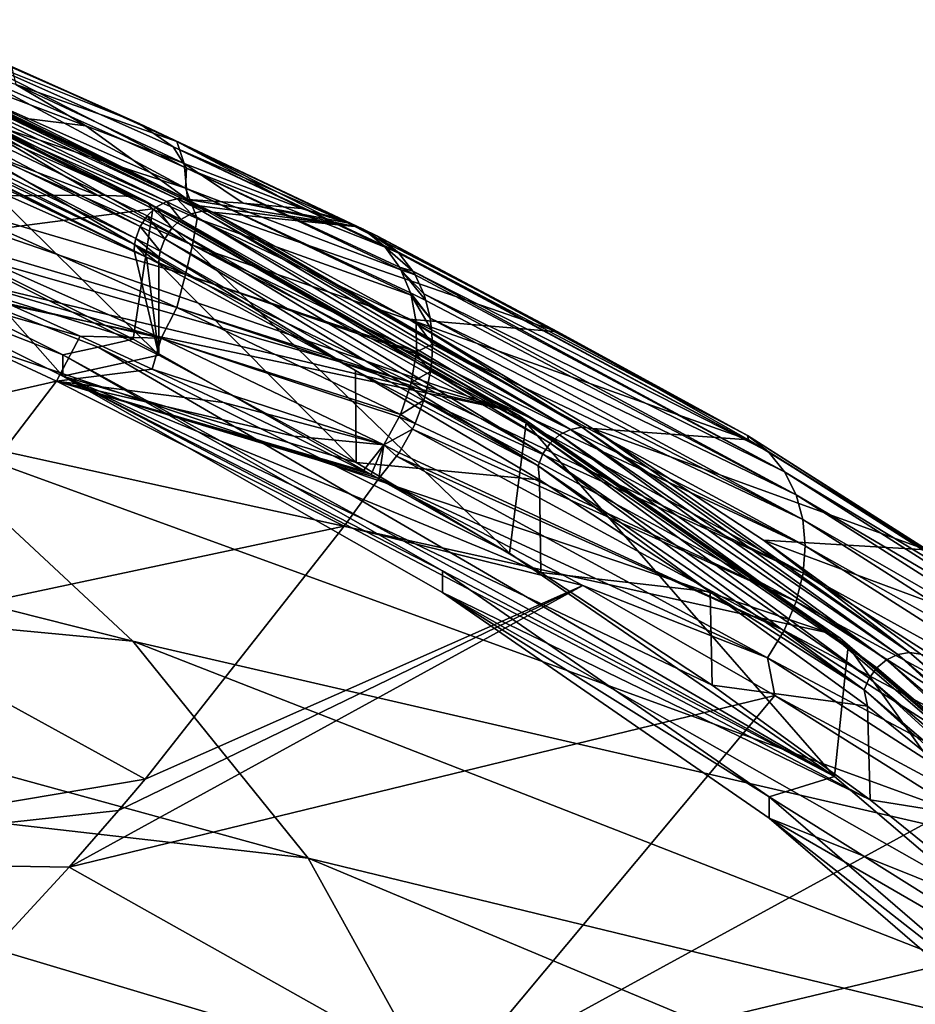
# Model space of a CAD drawing. Header units: metres. Extents: x -92 to 264, y -100 to 50.
# Tile 255 of 256: x 250.21 to 256.1, y 4.35 to 10.83. Entities that reach past the tile are written whole.
import ezdxf

# ---------------------------------------------------------------- set-up
doc = ezdxf.new("R2010")
doc.units = ezdxf.units.M
doc.layers.add('solid_21062050_01', color=7, linetype='CONTINUOUS')

msp = doc.modelspace()

# ---------------------------------------------------------------- linework, layer by layer
at = {"layer": 'solid_21062050_01'}
for points in [[(249.446793, 10.828019, 135.927856), (250.156235, 10.520404, 137.124512), (250.994736, 10.146469, 137.845139)], [(249.446793, 10.828019, 135.927856), (250.994736, 10.146469, 137.845139), (249.766495, 10.636275, 136.00824)], [(247.904831, 10.745955, 142.939865), (249.353226, 9.665932, 147.491455), (250.720016, 9.674664, 143.845764)], [(247.904831, 10.745955, 142.939865), (250.720016, 9.674664, 143.845764), (249.393341, 10.451514, 140.976028)], [(251.175003, 9.633532, 142.345398), (248.971329, 10.697958, 139.399414), (248.906326, 10.658211, 139.436935)], [(251.245392, 9.650195, 142.30217), (249.03923, 10.716109, 139.35173), (248.971329, 10.697958, 139.399414)], [(251.245392, 9.650195, 142.30217), (248.971329, 10.697958, 139.399414), (251.175003, 9.633532, 142.345398)], [(251.280029, 9.650041, 142.277893), (249.072571, 10.716558, 139.325226), (249.03923, 10.716109, 139.35173)], [(251.280029, 9.650041, 142.277893), (249.03923, 10.716109, 139.35173), (251.245392, 9.650195, 142.30217)], [(251.314072, 9.646342, 142.253143), (249.104584, 10.711205, 139.297699), (249.072571, 10.716558, 139.325226)], [(251.280029, 9.650041, 142.277893), (251.314072, 9.646342, 142.253143), (249.072571, 10.716558, 139.325226)], [(250.645859, 10.13067, 139.775864), (250.185822, 10.40285, 138.524734), (249.104584, 10.711205, 139.297699)], [(250.235016, 10.180997, 140.759766), (250.645859, 10.13067, 139.775864), (249.104584, 10.711205, 139.297699)], [(250.235016, 10.180997, 140.759766), (249.104584, 10.711205, 139.297699), (251.314072, 9.646342, 142.253143)], [(251.10762, 9.595531, 142.37883), (248.906326, 10.658211, 139.436935), (248.849442, 10.600072, 139.461273)], [(251.175003, 9.633532, 142.345398), (248.906326, 10.658211, 139.436935), (251.10762, 9.595531, 142.37883)], [(249.766495, 10.636275, 136.00824), (251.306671, 9.852331, 137.666946), (249.835617, 10.505004, 135.837006)], [(249.766495, 10.636275, 136.00824), (251.219025, 9.991794, 137.817688), (251.306671, 9.852331, 137.666946)], [(250.994736, 10.146469, 137.845139), (251.219025, 9.991794, 137.817688), (249.766495, 10.636275, 136.00824)], [(251.002411, 9.46871, 142.406738), (248.849442, 10.600072, 139.461273), (248.805206, 10.528169, 139.470505)], [(251.048538, 9.539146, 142.399841), (248.849442, 10.600072, 139.461273), (251.002411, 9.46871, 142.406738)], [(251.10762, 9.595531, 142.37883), (248.849442, 10.600072, 139.461273), (251.048538, 9.539146, 142.399841)], [(250.972946, 9.389729, 142.398895), (248.805206, 10.528169, 139.470505), (248.777161, 10.448269, 139.463867)], [(251.002411, 9.46871, 142.406738), (248.805206, 10.528169, 139.470505), (250.972946, 9.389729, 142.398895)], [(249.835617, 10.505004, 135.837006), (251.300034, 9.720654, 137.463501), (249.748444, 10.406154, 135.543457)], [(249.835617, 10.505004, 135.837006), (251.306671, 9.852331, 137.666946), (251.300034, 9.720654, 137.463501)], [(251.243561, 10.026437, 138.51503), (250.156235, 10.520404, 137.124512), (250.185822, 10.40285, 138.524734)], [(250.994736, 10.146469, 137.845139), (250.156235, 10.520404, 137.124512), (251.243561, 10.026437, 138.51503)], [(250.965302, 9.348967, 142.389572), (248.777161, 10.448269, 139.463867), (248.769974, 10.407299, 139.454727)], [(250.972946, 9.389729, 142.398895), (248.777161, 10.448269, 139.463867), (250.965302, 9.348967, 142.389572)], [(249.393341, 10.451514, 140.976028), (250.720016, 9.674664, 143.845764), (250.973251, 9.665055, 143.166885)], [(249.393341, 10.451514, 140.976028), (250.973251, 9.665055, 143.166885), (251.03714, 9.634822, 143.117249)], [(249.393341, 10.451514, 140.976028), (251.03714, 9.634822, 143.117249), (249.453003, 10.423385, 140.920334)], [(248.769974, 10.407299, 139.454727), (248.767563, 10.36679, 139.441879), (250.962631, 9.308475, 142.376877)], [(250.962631, 9.308475, 142.376877), (248.767563, 10.36679, 139.441879), (249.888458, 9.841475, 140.890854)], [(250.965302, 9.348967, 142.389572), (248.769974, 10.407299, 139.454727), (250.962631, 9.308475, 142.376877)], [(249.453003, 10.423385, 140.920334), (251.03714, 9.634822, 143.117249), (251.085495, 9.584513, 143.065979)], [(249.453003, 10.423385, 140.920334), (251.085495, 9.584513, 143.065979), (249.499283, 10.37455, 140.866699)], [(249.499283, 10.37455, 140.866699), (251.085495, 9.584513, 143.065979), (249.612778, 9.394297, 140.683456)], [(249.748444, 10.406154, 135.543457), (251.300034, 9.720654, 137.463501), (249.873108, 10.189075, 135.565262)], [(250.645859, 10.13067, 139.775864), (251.291077, 9.882816, 139.974991), (250.185822, 10.40285, 138.524734)], [(251.243561, 10.026437, 138.51503), (250.185822, 10.40285, 138.524734), (251.291077, 9.882816, 139.974991)], [(249.873108, 10.189075, 135.565262), (251.34726, 9.346187, 137.322189), (249.810013, 10.02787, 135.418167)], [(249.873108, 10.189075, 135.565262), (251.376755, 9.521673, 137.431534), (251.34726, 9.346187, 137.322189)], [(251.300034, 9.720654, 137.463501), (251.376755, 9.521673, 137.431534), (249.873108, 10.189075, 135.565262)], [(250.235016, 10.180997, 140.759766), (251.314072, 9.646342, 142.253143), (250.645859, 10.13067, 139.775864)], [(251.314072, 9.646342, 142.253143), (251.291077, 9.882816, 139.974991), (250.645859, 10.13067, 139.775864)], [(250.994736, 10.146469, 137.845139), (251.243561, 10.026437, 138.51503), (252.313858, 9.518351, 139.951569)], [(250.994736, 10.146469, 137.845139), (252.313858, 9.518351, 139.951569), (252.467758, 9.451209, 139.81601)], [(250.994736, 10.146469, 137.845139), (252.467758, 9.451209, 139.81601), (252.474289, 9.447208, 139.80983)], [(250.994736, 10.146469, 137.845139), (252.474289, 9.447208, 139.80983), (251.219025, 9.991794, 137.817688)], [(249.810013, 10.02787, 135.418167), (251.300446, 9.151681, 137.256348), (249.748627, 9.840099, 135.335785)], [(249.810013, 10.02787, 135.418167), (251.34726, 9.346187, 137.322189), (251.300446, 9.151681, 137.256348)], [(251.219025, 9.991794, 137.817688), (252.474289, 9.447208, 139.80983), (252.600189, 9.345161, 139.681976)], [(251.219025, 9.991794, 137.817688), (252.600189, 9.345161, 139.681976), (252.612076, 9.332508, 139.668823)], [(251.219025, 9.991794, 137.817688), (252.612076, 9.332508, 139.668823), (251.306671, 9.852331, 137.666946)], [(252.062088, 9.585353, 140.212387), (251.243561, 10.026437, 138.51503), (251.291077, 9.882816, 139.974991)], [(252.186951, 9.552145, 140.08313), (252.313858, 9.518351, 139.951569), (251.243561, 10.026437, 138.51503)], [(252.062088, 9.585353, 140.212387), (252.186951, 9.552145, 140.08313), (251.243561, 10.026437, 138.51503)], [(251.678482, 9.620609, 141.260406), (252.062088, 9.585353, 140.212387), (251.291077, 9.882816, 139.974991)], [(251.678482, 9.620609, 141.260406), (251.291077, 9.882816, 139.974991), (251.314072, 9.646342, 142.253143)], [(251.306671, 9.852331, 137.666946), (252.716949, 9.183678, 139.539291), (251.300034, 9.720654, 137.463501)], [(251.306671, 9.852331, 137.666946), (252.612076, 9.332508, 139.668823), (252.707214, 9.201313, 139.552704)], [(251.306671, 9.852331, 137.666946), (252.707214, 9.201313, 139.552704), (252.716949, 9.183678, 139.539291)], [(249.748627, 9.840099, 135.335785), (251.300446, 9.151681, 137.256348), (249.707443, 9.619335, 135.348007)], [(249.888458, 9.841475, 140.890854), (249.779175, 9.290407, 140.527908), (251.124878, 8.621968, 142.393204)], [(250.962631, 9.308475, 142.376877), (249.888458, 9.841475, 140.890854), (251.124878, 8.621968, 142.393204)], [(251.300034, 9.720654, 137.463501), (252.716949, 9.183678, 139.539291), (252.7798, 9.031424, 139.43895)], [(251.300034, 9.720654, 137.463501), (252.7798, 9.031424, 139.43895), (252.784256, 9.016319, 139.430283)], [(251.300034, 9.720654, 137.463501), (252.784256, 9.016319, 139.430283), (251.376755, 9.521673, 137.431534)], [(249.353226, 9.665932, 147.491455), (248.670197, 9.623038, 149.306168), (253.422379, 8.260324, 147.06868)], [(250.720016, 9.674664, 143.845764), (249.353226, 9.665932, 147.491455), (253.422379, 8.260324, 147.06868)], [(250.720016, 9.674664, 143.845764), (253.422379, 8.260324, 147.06868), (250.973251, 9.665055, 143.166885)], [(251.03714, 9.634822, 143.117249), (250.973251, 9.665055, 143.166885), (253.422379, 8.260324, 147.06868)], [(251.245392, 9.650195, 142.30217), (251.175003, 9.633532, 142.345398), (251.33812, 9.551663, 142.580383)], [(251.245392, 9.650195, 142.30217), (251.40921, 9.568185, 142.537155), (251.443741, 9.567883, 142.513153)], [(251.280029, 9.650041, 142.277893), (251.245392, 9.650195, 142.30217), (251.443741, 9.567883, 142.513153)], [(251.245392, 9.650195, 142.30217), (251.33812, 9.551663, 142.580383), (251.40921, 9.568185, 142.537155)], [(251.280029, 9.650041, 142.277893), (251.39534, 9.604388, 142.369675), (251.314072, 9.646342, 142.253143)], [(251.280029, 9.650041, 142.277893), (251.477264, 9.561861, 142.487793), (251.39534, 9.604388, 142.369675)], [(251.280029, 9.650041, 142.277893), (251.443741, 9.567883, 142.513153), (251.477264, 9.561861, 142.487793)], [(248.670197, 9.623038, 149.306168), (247.994888, 9.556168, 151.092377), (253.422379, 8.260324, 147.06868)], [(249.707443, 9.619335, 135.348007), (251.243301, 8.936308, 137.25116), (249.610474, 9.41619, 135.365417)], [(250.957245, 8.726147, 142.546646), (249.612778, 9.394297, 140.683456), (251.085495, 9.584513, 143.065979)], [(251.300446, 9.151681, 137.256348), (251.243301, 8.936308, 137.25116), (249.707443, 9.619335, 135.348007)], [(253.430405, 7.31974, 146.453094), (250.957245, 8.726147, 142.546646), (251.085495, 9.584513, 143.065979)], [(251.03714, 9.634822, 143.117249), (253.422379, 8.260324, 147.06868), (253.488922, 8.228362, 147.023849)], [(251.085495, 9.584513, 143.065979), (251.03714, 9.634822, 143.117249), (253.488922, 8.228362, 147.023849)], [(251.10762, 9.595531, 142.37883), (251.048538, 9.539146, 142.399841), (251.210526, 9.456768, 142.634476)], [(253.539505, 8.17717, 146.976273), (251.085495, 9.584513, 143.065979), (253.488922, 8.228362, 147.023849)], [(253.430405, 7.31974, 146.453094), (251.085495, 9.584513, 143.065979), (253.539505, 8.17717, 146.976273)], [(251.175003, 9.633532, 142.345398), (251.10762, 9.595531, 142.37883), (251.270081, 9.513508, 142.613708)], [(251.10762, 9.595531, 142.37883), (251.210526, 9.456768, 142.634476), (251.270081, 9.513508, 142.613708)], [(251.175003, 9.633532, 142.345398), (251.270081, 9.513508, 142.613708), (251.33812, 9.551663, 142.580383)], [(252.414474, 9.46805, 140.091125), (251.678482, 9.620609, 141.260406), (251.314072, 9.646342, 142.253143)], [(251.39534, 9.604388, 142.369675), (252.414474, 9.46805, 140.091125), (251.314072, 9.646342, 142.253143)], [(251.39534, 9.604388, 142.369675), (251.477264, 9.561861, 142.487793), (252.414474, 9.46805, 140.091125)], [(252.365341, 9.492718, 140.021866), (252.062088, 9.585353, 140.212387), (251.678482, 9.620609, 141.260406)], [(252.414474, 9.46805, 140.091125), (252.365341, 9.492718, 140.021866), (251.678482, 9.620609, 141.260406)], [(252.365341, 9.492718, 140.021866), (252.186951, 9.552145, 140.08313), (252.062088, 9.585353, 140.212387)], [(247.994888, 9.556168, 151.092377), (247.543304, 9.498414, 152.280121), (253.422379, 8.260324, 147.06868)], [(251.048538, 9.539146, 142.399841), (251.002411, 9.46871, 142.406738), (251.16423, 9.385982, 142.641022)], [(251.048538, 9.539146, 142.399841), (251.16423, 9.385982, 142.641022), (251.210526, 9.456768, 142.634476)], [(253.759628, 8.097712, 146.546234), (251.33812, 9.551663, 142.580383), (251.270081, 9.513508, 142.613708)], [(253.830978, 8.133988, 146.518127), (251.40921, 9.568185, 142.537155), (251.33812, 9.551663, 142.580383)], [(253.830978, 8.133988, 146.518127), (251.33812, 9.551663, 142.580383), (253.759628, 8.097712, 146.546234)], [(251.376755, 9.521673, 137.431534), (252.817322, 8.838089, 139.342117), (251.34726, 9.346187, 137.322189)], [(251.376755, 9.521673, 137.431534), (252.784256, 9.016319, 139.430283), (252.817322, 8.838089, 139.342117)], [(253.905518, 8.148546, 146.480347), (251.443741, 9.567883, 142.513153), (251.40921, 9.568185, 142.537155)], [(253.830978, 8.133988, 146.518127), (253.905518, 8.148546, 146.480347), (251.40921, 9.568185, 142.537155)], [(253.905518, 8.148546, 146.480347), (251.477264, 9.561861, 142.487793), (251.443741, 9.567883, 142.513153)], [(251.477264, 9.561861, 142.487793), (253.748245, 8.775684, 142.024887), (252.414474, 9.46805, 140.091125)], [(251.477264, 9.561861, 142.487793), (252.768738, 8.859569, 144.438477), (253.748245, 8.775684, 142.024887)], [(253.905518, 8.148546, 146.480347), (252.768738, 8.859569, 144.438477), (251.477264, 9.561861, 142.487793)], [(252.365341, 9.492718, 140.021866), (252.313858, 9.518351, 139.951569), (252.186951, 9.552145, 140.08313)], [(252.562698, 9.404332, 139.961487), (252.313858, 9.518351, 139.951569), (252.365341, 9.492718, 140.021866)], [(252.562698, 9.404332, 139.961487), (252.467758, 9.451209, 139.81601), (252.313858, 9.518351, 139.951569)], [(247.543304, 9.498414, 152.280121), (255.53479, 6.794256, 151.140839), (253.422379, 8.260324, 147.06868)], [(247.543304, 9.498414, 152.280121), (249.461411, 8.130159, 155.973404), (255.53479, 6.794256, 151.140839)], [(251.002411, 9.46871, 142.406738), (250.972946, 9.389729, 142.398895), (251.134903, 9.306808, 142.632813)], [(251.002411, 9.46871, 142.406738), (251.134903, 9.306808, 142.632813), (251.16423, 9.385982, 142.641022)], [(253.648651, 7.973108, 146.56543), (251.210526, 9.456768, 142.634476), (251.16423, 9.385982, 142.641022)], [(253.697189, 8.042616, 146.562439), (251.270081, 9.513508, 142.613708), (251.210526, 9.456768, 142.634476)], [(253.697189, 8.042616, 146.562439), (251.210526, 9.456768, 142.634476), (253.648651, 7.973108, 146.56543)], [(253.759628, 8.097712, 146.546234), (251.270081, 9.513508, 142.613708), (253.697189, 8.042616, 146.562439)], [(252.562698, 9.404332, 139.961487), (252.365341, 9.492718, 140.021866), (252.414474, 9.46805, 140.091125)], [(252.562698, 9.404332, 139.961487), (252.414474, 9.46805, 140.091125), (253.748245, 8.775684, 142.024887)], [(250.957245, 8.726147, 142.546646), (249.154587, 9.289435, 140.974136), (249.612778, 9.394297, 140.683456)], [(249.610474, 9.41619, 135.365417), (251.140747, 8.734523, 137.262955), (249.645874, 9.173127, 135.606613)], [(251.243301, 8.936308, 137.25116), (251.140747, 8.734523, 137.262955), (249.610474, 9.41619, 135.365417)], [(250.972946, 9.389729, 142.398895), (250.965302, 9.348967, 142.389572), (251.127396, 9.26608, 142.623337)], [(250.972946, 9.389729, 142.398895), (251.127396, 9.26608, 142.623337), (251.134903, 9.306808, 142.632813)], [(252.57016, 9.39987, 139.954514), (252.474289, 9.447208, 139.80983), (252.467758, 9.451209, 139.81601)], [(252.562698, 9.404332, 139.961487), (252.57016, 9.39987, 139.954514), (252.467758, 9.451209, 139.81601)], [(252.69191, 9.304184, 139.832382), (252.600189, 9.345161, 139.681976), (252.474289, 9.447208, 139.80983)], [(252.57016, 9.39987, 139.954514), (252.69191, 9.304184, 139.832382), (252.474289, 9.447208, 139.80983)], [(254.994492, 8.094299, 143.616074), (252.562698, 9.404332, 139.961487), (253.748245, 8.775684, 142.024887)], [(254.994492, 8.094299, 143.616074), (252.57016, 9.39987, 139.954514), (252.562698, 9.404332, 139.961487)], [(254.994492, 8.094299, 143.616074), (252.69191, 9.304184, 139.832382), (252.57016, 9.39987, 139.954514)], [(247.39502, 7.754898, 135.459442), (248.57103, 9.326846, 134.63736), (250.453262, 8.451313, 136.980453)], [(248.57103, 9.326846, 134.63736), (250.129532, 8.961232, 136.197052), (250.607986, 8.746773, 136.793594)], [(250.453262, 8.451313, 136.980453), (248.57103, 9.326846, 134.63736), (250.607986, 8.746773, 136.793594)], [(250.965302, 9.348967, 142.389572), (250.962631, 9.308475, 142.376877), (251.043228, 9.267458, 142.492661)], [(250.965302, 9.348967, 142.389572), (251.043228, 9.267458, 142.492661), (251.124878, 9.225656, 142.610535)], [(250.965302, 9.348967, 142.389572), (251.124878, 9.225656, 142.610535), (251.127396, 9.26608, 142.623337)], [(253.617889, 7.894745, 146.554962), (251.16423, 9.385982, 142.641022), (251.134903, 9.306808, 142.632813)], [(253.648651, 7.973108, 146.56543), (251.16423, 9.385982, 142.641022), (253.617889, 7.894745, 146.554962)], [(251.34726, 9.346187, 137.322189), (252.818207, 8.644304, 139.271622), (251.300446, 9.151681, 137.256348)], [(251.34726, 9.346187, 137.322189), (252.817322, 8.838089, 139.342117), (252.818207, 8.644304, 139.271622)], [(252.703171, 9.292697, 139.820145), (252.612076, 9.332508, 139.668823), (252.600189, 9.345161, 139.681976)], [(252.69191, 9.304184, 139.832382), (252.703171, 9.292697, 139.820145), (252.600189, 9.345161, 139.681976)], [(252.794632, 9.174046, 139.711533), (252.707214, 9.201313, 139.552704), (252.612076, 9.332508, 139.668823)], [(252.703171, 9.292697, 139.820145), (252.794632, 9.174046, 139.711533), (252.612076, 9.332508, 139.668823)], [(249.154587, 9.289435, 140.974136), (250.494186, 8.624055, 142.830215), (249.167435, 9.142145, 140.940384)], [(250.725952, 8.675151, 142.688293), (250.494186, 8.624055, 142.830215), (249.154587, 9.289435, 140.974136)], [(250.725952, 8.675151, 142.688293), (249.154587, 9.289435, 140.974136), (250.957245, 8.726147, 142.546646)], [(249.779175, 9.290407, 140.527908), (249.167435, 9.142145, 140.940384), (250.494202, 8.482921, 142.779419)], [(249.779175, 9.290407, 140.527908), (250.494202, 8.482921, 142.779419), (251.124878, 8.621968, 142.393204)], [(251.043228, 9.267458, 142.492661), (250.962631, 9.308475, 142.376877), (251.124878, 8.621968, 142.393204)], [(251.124878, 9.225656, 142.610535), (251.043228, 9.267458, 142.492661), (251.124878, 8.621968, 142.393204)], [(252.418228, 8.522064, 144.564835), (251.127396, 9.26608, 142.623337), (251.124878, 9.225656, 142.610535)], [(252.418228, 8.522064, 144.564835), (251.134903, 9.306808, 142.632813), (251.127396, 9.26608, 142.623337)], [(253.617889, 7.894745, 146.554962), (251.134903, 9.306808, 142.632813), (252.418228, 8.522064, 144.564835)], [(255.130402, 7.989089, 143.494858), (252.703171, 9.292697, 139.820145), (252.69191, 9.304184, 139.832382)], [(255.130402, 7.989089, 143.494858), (252.69191, 9.304184, 139.832382), (254.994492, 8.094299, 143.616074)], [(255.130402, 7.989089, 143.494858), (252.794632, 9.174046, 139.711533), (252.703171, 9.292697, 139.820145)], [(251.124878, 9.225656, 142.610535), (251.124878, 8.621968, 142.393204), (252.42337, 7.915447, 144.355637)], [(252.418228, 8.522064, 144.564835), (251.124878, 9.225656, 142.610535), (252.42337, 7.915447, 144.355637)], [(252.809235, 9.149422, 139.692139), (252.716949, 9.183678, 139.539291), (252.707214, 9.201313, 139.552704)], [(252.794632, 9.174046, 139.711533), (252.809235, 9.149422, 139.692139), (252.707214, 9.201313, 139.552704)], [(250.494186, 8.624055, 142.830215), (250.494202, 8.482921, 142.779419), (249.167435, 9.142145, 140.940384)], [(251.140747, 8.734523, 137.262955), (250.129532, 8.961232, 136.197052), (249.645874, 9.173127, 135.606613)], [(251.300446, 9.151681, 137.256348), (252.784698, 8.442137, 139.222992), (251.243301, 8.936308, 137.25116)], [(251.300446, 9.151681, 137.256348), (252.818207, 8.644304, 139.271622), (252.817123, 8.631611, 139.267838)], [(251.300446, 9.151681, 137.256348), (252.817123, 8.631611, 139.267838), (252.784698, 8.442137, 139.222992)], [(252.88121, 8.98074, 139.579498), (252.7798, 9.031424, 139.43895), (252.716949, 9.183678, 139.539291)], [(252.866165, 9.025719, 139.606552), (252.88121, 8.98074, 139.579498), (252.716949, 9.183678, 139.539291)], [(252.809235, 9.149422, 139.692139), (252.866165, 9.025719, 139.606552), (252.716949, 9.183678, 139.539291)], [(255.23877, 7.855207, 143.380188), (252.809235, 9.149422, 139.692139), (252.794632, 9.174046, 139.711533)], [(255.23877, 7.855207, 143.380188), (252.794632, 9.174046, 139.711533), (255.130402, 7.989089, 143.494858)], [(255.23877, 7.855207, 143.380188), (252.866165, 9.025719, 139.606552), (252.809235, 9.149422, 139.692139)], [(252.908432, 8.86562, 139.518387), (252.784256, 9.016319, 139.430283), (252.7798, 9.031424, 139.43895)], [(252.88121, 8.98074, 139.579498), (252.908432, 8.86562, 139.518387), (252.7798, 9.031424, 139.43895)], [(252.918625, 8.789009, 139.483414), (252.817322, 8.838089, 139.342117), (252.784256, 9.016319, 139.430283)], [(252.908432, 8.86562, 139.518387), (252.918625, 8.789009, 139.483414), (252.784256, 9.016319, 139.430283)], [(255.314819, 7.70392, 143.279022), (252.88121, 8.98074, 139.579498), (252.866165, 9.025719, 139.606552)], [(255.314819, 7.70392, 143.279022), (252.866165, 9.025719, 139.606552), (255.23877, 7.855207, 143.380188)], [(251.140747, 8.734523, 137.262955), (250.607986, 8.746773, 136.793594), (250.129532, 8.961232, 136.197052)], [(251.243301, 8.936308, 137.25116), (252.712708, 8.232206, 139.199387), (251.140747, 8.734523, 137.262955)], [(251.243301, 8.936308, 137.25116), (252.784698, 8.442137, 139.222992), (252.779892, 8.423584, 139.219788)], [(251.243301, 8.936308, 137.25116), (252.779892, 8.423584, 139.219788), (252.712708, 8.232206, 139.199387)], [(255.314819, 7.70392, 143.279022), (252.908432, 8.86562, 139.518387), (252.88121, 8.98074, 139.579498)], [(252.768738, 8.859569, 144.438477), (255.001602, 8.066299, 144.005341), (253.748245, 8.775684, 142.024887)], [(252.768738, 8.859569, 144.438477), (253.976776, 8.140412, 146.436005), (255.001602, 8.066299, 144.005341)], [(253.905518, 8.148546, 146.480347), (253.976776, 8.140412, 146.436005), (252.768738, 8.859569, 144.438477)], [(252.918625, 8.789009, 139.483414), (252.923401, 8.693285, 139.44545), (252.817322, 8.838089, 139.342117)], [(252.923401, 8.693285, 139.44545), (252.818207, 8.644304, 139.271622), (252.817322, 8.838089, 139.342117)], [(255.358856, 7.541141, 143.193329), (252.918625, 8.789009, 139.483414), (252.908432, 8.86562, 139.518387)], [(255.358856, 7.541141, 143.193329), (252.908432, 8.86562, 139.518387), (255.314819, 7.70392, 143.279022)], [(250.453262, 8.451313, 136.980453), (250.607986, 8.746773, 136.793594), (251.081528, 8.5298, 137.396561)], [(251.140747, 8.734523, 137.262955), (251.081528, 8.5298, 137.396561), (250.607986, 8.746773, 136.793594)], [(255.358856, 7.541141, 143.193329), (252.923401, 8.693285, 139.44545), (252.918625, 8.789009, 139.483414)], [(254.994492, 8.094299, 143.616074), (253.748245, 8.775684, 142.024887), (255.001602, 8.066299, 144.005341)], [(250.725952, 8.675151, 142.688293), (250.957245, 8.726147, 142.546646), (253.430405, 7.31974, 146.453094)], [(251.140747, 8.734523, 137.262955), (252.603973, 8.032316, 139.205994), (251.081528, 8.5298, 137.396561)], [(251.140747, 8.734523, 137.262955), (252.712708, 8.232206, 139.199387), (252.705688, 8.216474, 139.198807)], [(251.140747, 8.734523, 137.262955), (252.705688, 8.216474, 139.198807), (252.603973, 8.032316, 139.205994)], [(252.923401, 8.693285, 139.44545), (252.918823, 8.584083, 139.409332), (252.818207, 8.644304, 139.271622)], [(255.374359, 7.369179, 143.121796), (252.918823, 8.584083, 139.409332), (252.923401, 8.693285, 139.44545)], [(255.374359, 7.369179, 143.121796), (252.923401, 8.693285, 139.44545), (255.358856, 7.541141, 143.193329)], [(250.725952, 8.675151, 142.688293), (255.567047, 5.850445, 150.534225), (250.494186, 8.624055, 142.830215)], [(250.494186, 8.624055, 142.830215), (252.989212, 7.202716, 146.778137), (250.494202, 8.482921, 142.779419)], [(255.567047, 5.850445, 150.534225), (252.989212, 7.202716, 146.778137), (250.494186, 8.624055, 142.830215)], [(252.42337, 7.915447, 144.355637), (251.124878, 8.621968, 142.393204), (250.494202, 8.482921, 142.779419)], [(250.725952, 8.675151, 142.688293), (253.430405, 7.31974, 146.453094), (255.567047, 5.850445, 150.534225)], [(252.910538, 8.514212, 139.390091), (252.784698, 8.442137, 139.222992), (252.817123, 8.631611, 139.267838)], [(252.918823, 8.584083, 139.409332), (252.817123, 8.631611, 139.267838), (252.818207, 8.644304, 139.271622)], [(252.918823, 8.584083, 139.409332), (252.910538, 8.514212, 139.390091), (252.817123, 8.631611, 139.267838)], [(243.687057, 8.577955, 162.281067), (250.953979, 6.740308, 159.835785), (249.461411, 8.130159, 155.973404)], [(243.687057, 8.577955, 162.281067), (244.79126, 7.325185, 165.712708), (250.953979, 6.740308, 159.835785)], [(255.374359, 7.369179, 143.121796), (252.910538, 8.514212, 139.390091), (252.918823, 8.584083, 139.409332)], [(250.453262, 8.451313, 136.980453), (251.081528, 8.5298, 137.396561), (251.549866, 8.310431, 138.005753)], [(255.800537, 5.698024, 150.514771), (250.494202, 8.482921, 142.779419), (252.989227, 7.061581, 146.727341)], [(252.989212, 7.202716, 146.778137), (252.989227, 7.061581, 146.727341), (250.494202, 8.482921, 142.779419)], [(253.636703, 7.191864, 146.365463), (252.42337, 7.915447, 144.355637), (250.494202, 8.482921, 142.779419)], [(254.763031, 6.452321, 148.419632), (253.636703, 7.191864, 146.365463), (250.494202, 8.482921, 142.779419)], [(255.800537, 5.698024, 150.514771), (254.763031, 6.452321, 148.419632), (250.494202, 8.482921, 142.779419)], [(252.603973, 8.032316, 139.205994), (251.549866, 8.310431, 138.005753), (251.081528, 8.5298, 137.396561)], [(252.418228, 8.522064, 144.564835), (252.42337, 7.915447, 144.355637), (253.627243, 7.801467, 146.566376)], [(253.617889, 7.894745, 146.554962), (252.418228, 8.522064, 144.564835), (253.627243, 7.801467, 146.566376)], [(252.910538, 8.514212, 139.390091), (252.882446, 8.377582, 139.361008), (252.784698, 8.442137, 139.222992)], [(255.361191, 7.189159, 143.064926), (252.882446, 8.377582, 139.361008), (252.910538, 8.514212, 139.390091)], [(255.361191, 7.189159, 143.064926), (252.910538, 8.514212, 139.390091), (255.374359, 7.369179, 143.121796)], [(249.216278, 6.834017, 137.832993), (247.39502, 7.754898, 135.459442), (250.453262, 8.451313, 136.980453)], [(249.216278, 6.834017, 137.832993), (250.453262, 8.451313, 136.980453), (252.343658, 7.497442, 139.540146)], [(250.453262, 8.451313, 136.980453), (252.571045, 7.811709, 139.381088), (252.343658, 7.497442, 139.540146)], [(250.453262, 8.451313, 136.980453), (252.521683, 7.836358, 139.312698), (252.571045, 7.811709, 139.381088)], [(250.453262, 8.451313, 136.980453), (252.469162, 7.860949, 139.24173), (252.521683, 7.836358, 139.312698)], [(250.453262, 8.451313, 136.980453), (252.012665, 8.088578, 138.621094), (252.469162, 7.860949, 139.24173)], [(250.453262, 8.451313, 136.980453), (251.549866, 8.310431, 138.005753), (252.012665, 8.088578, 138.621094)], [(252.867996, 8.326897, 139.353119), (252.712708, 8.232206, 139.199387), (252.779892, 8.423584, 139.219788)], [(252.882446, 8.377582, 139.361008), (252.779892, 8.423584, 139.219788), (252.784698, 8.442137, 139.222992)], [(252.882446, 8.377582, 139.361008), (252.867996, 8.326897, 139.353119), (252.779892, 8.423584, 139.219788)], [(255.361191, 7.189159, 143.064926), (252.867996, 8.326897, 139.353119), (252.882446, 8.377582, 139.361008)], [(252.603973, 8.032316, 139.205994), (252.012665, 8.088578, 138.621094), (251.549866, 8.310431, 138.005753)], [(252.867996, 8.326897, 139.353119), (252.809525, 8.171797, 139.339233), (252.712708, 8.232206, 139.199387)], [(255.315613, 7.001225, 143.02504), (252.809525, 8.171797, 139.339233), (252.867996, 8.326897, 139.353119)], [(255.315613, 7.001225, 143.02504), (252.867996, 8.326897, 139.353119), (255.361191, 7.189159, 143.064926)], [(252.809525, 8.171797, 139.339233), (252.705688, 8.216474, 139.198807), (252.712708, 8.232206, 139.199387)], [(253.488922, 8.228362, 147.023849), (253.422379, 8.260324, 147.06868), (255.53479, 6.794256, 151.140839)], [(253.488922, 8.228362, 147.023849), (255.53479, 6.794256, 151.140839), (255.603622, 6.760457, 151.101105)], [(253.539505, 8.17717, 146.976273), (253.488922, 8.228362, 147.023849), (255.603622, 6.760457, 151.101105)], [(252.792953, 8.136317, 139.338364), (252.603973, 8.032316, 139.205994), (252.705688, 8.216474, 139.198807)], [(252.809525, 8.171797, 139.339233), (252.792953, 8.136317, 139.338364), (252.705688, 8.216474, 139.198807)], [(255.315613, 7.001225, 143.02504), (252.792953, 8.136317, 139.338364), (252.809525, 8.171797, 139.339233)], [(255.567047, 5.850445, 150.534225), (253.430405, 7.31974, 146.453094), (253.539505, 8.17717, 146.976273)], [(255.656235, 6.70786, 151.057388), (253.539505, 8.17717, 146.976273), (255.603622, 6.760457, 151.101105)], [(255.567047, 5.850445, 150.534225), (253.539505, 8.17717, 146.976273), (255.656235, 6.70786, 151.057388)], [(249.461411, 8.130159, 155.973404), (257.297302, 5.275994, 155.357971), (255.53479, 6.794256, 151.140839)], [(249.461411, 8.130159, 155.973404), (250.953979, 6.740308, 159.835785), (257.297302, 5.275994, 155.357971)], [(252.792953, 8.136317, 139.338364), (252.704285, 7.980814, 139.346085), (252.603973, 8.032316, 139.205994)], [(255.236374, 6.810988, 143.004959), (252.704285, 7.980814, 139.346085), (252.792953, 8.136317, 139.338364)], [(255.236374, 6.810988, 143.004959), (252.792953, 8.136317, 139.338364), (255.315613, 7.001225, 143.02504)], [(253.759628, 8.097712, 146.546234), (253.697189, 8.042616, 146.562439), (255.844254, 6.566001, 150.663895)], [(253.830978, 8.133988, 146.518127), (253.759628, 8.097712, 146.546234), (255.90918, 6.61938, 150.652466)], [(255.90918, 6.61938, 150.652466), (253.759628, 8.097712, 146.546234), (255.844254, 6.566001, 150.663895)], [(255.983383, 6.653695, 150.629807), (253.905518, 8.148546, 146.480347), (253.830978, 8.133988, 146.518127)], [(255.983383, 6.653695, 150.629807), (253.830978, 8.133988, 146.518127), (255.90918, 6.61938, 150.652466)], [(253.905518, 8.148546, 146.480347), (256.060913, 6.666203, 150.597717), (253.976776, 8.140412, 146.436005)], [(255.983383, 6.653695, 150.629807), (256.060913, 6.666203, 150.597717), (253.905518, 8.148546, 146.480347)], [(253.976776, 8.140412, 146.436005), (256.172668, 7.341121, 146.029846), (255.001602, 8.066299, 144.005341)], [(253.976776, 8.140412, 146.436005), (255.099472, 7.405537, 148.477203), (256.172668, 7.341121, 146.029846)], [(256.060913, 6.666203, 150.597717), (255.099472, 7.405537, 148.477203), (253.976776, 8.140412, 146.436005)], [(254.994492, 8.094299, 143.616074), (255.001602, 8.066299, 144.005341), (256.172668, 7.341121, 146.029846)], [(257.140137, 6.728547, 147.426239), (254.994492, 8.094299, 143.616074), (256.172668, 7.341121, 146.029846)], [(255.130402, 7.989089, 143.494858), (254.994492, 8.094299, 143.616074), (257.140137, 6.728547, 147.426239)], [(252.603973, 8.032316, 139.205994), (252.469162, 7.860949, 139.24173), (252.012665, 8.088578, 138.621094)], [(252.603973, 8.032316, 139.205994), (252.521683, 7.836358, 139.312698), (252.469162, 7.860949, 139.24173)], [(252.603973, 8.032316, 139.205994), (252.571045, 7.811709, 139.381088), (252.521683, 7.836358, 139.312698)], [(252.687958, 7.956731, 139.349152), (252.571045, 7.811709, 139.381088), (252.603973, 8.032316, 139.205994)], [(252.704285, 7.980814, 139.346085), (252.687958, 7.956731, 139.349152), (252.603973, 8.032316, 139.205994)], [(253.697189, 8.042616, 146.562439), (253.648651, 7.973108, 146.56543), (255.793777, 6.497828, 150.663177)], [(255.844254, 6.566001, 150.663895), (253.697189, 8.042616, 146.562439), (255.793777, 6.497828, 150.663177)], [(255.236374, 6.810988, 143.004959), (252.687958, 7.956731, 139.349152), (252.704285, 7.980814, 139.346085)], [(253.648651, 7.973108, 146.56543), (253.617889, 7.894745, 146.554962), (255.76178, 6.420311, 150.65036)], [(255.793777, 6.497828, 150.663177), (253.648651, 7.973108, 146.56543), (255.76178, 6.420311, 150.65036)], [(257.282562, 6.619029, 147.313492), (255.130402, 7.989089, 143.494858), (257.140137, 6.728547, 147.426239)], [(255.23877, 7.855207, 143.380188), (255.130402, 7.989089, 143.494858), (257.282562, 6.619029, 147.313492)], [(253.627243, 7.801467, 146.566376), (252.42337, 7.915447, 144.355637), (253.636703, 7.191864, 146.365463)], [(255.126022, 6.631965, 143.007996), (252.571045, 7.811709, 139.381088), (252.687958, 7.956731, 139.349152)], [(255.126022, 6.631965, 143.007996), (252.687958, 7.956731, 139.349152), (255.236374, 6.810988, 143.004959)], [(253.617889, 7.894745, 146.554962), (253.627243, 7.801467, 146.566376), (254.749969, 7.065023, 148.611923)], [(255.76178, 6.420311, 150.65036), (253.617889, 7.894745, 146.554962), (254.749969, 7.065023, 148.611923)], [(257.396179, 6.481258, 147.205383), (255.23877, 7.855207, 143.380188), (257.282562, 6.619029, 147.313492)], [(255.314819, 7.70392, 143.279022), (255.23877, 7.855207, 143.380188), (257.396179, 6.481258, 147.205383)], [(252.343658, 7.497442, 139.540146), (252.571045, 7.811709, 139.381088), (253.912796, 7.106627, 141.325394)], [(255.126022, 6.631965, 143.007996), (253.912796, 7.106627, 141.325394), (252.571045, 7.811709, 139.381088)], [(253.627243, 7.801467, 146.566376), (253.636703, 7.191864, 146.365463), (254.749969, 7.065023, 148.611923)], [(257.475922, 6.326738, 147.108658), (255.314819, 7.70392, 143.279022), (257.396179, 6.481258, 147.205383)], [(255.358856, 7.541141, 143.193329), (255.314819, 7.70392, 143.279022), (257.475922, 6.326738, 147.108658)], [(257.522095, 6.161438, 147.025284), (255.358856, 7.541141, 143.193329), (257.475922, 6.326738, 147.108658)], [(255.374359, 7.369179, 143.121796), (255.358856, 7.541141, 143.193329), (257.522095, 6.161438, 147.025284)], [(249.216278, 6.834017, 137.832993), (252.343658, 7.497442, 139.540146), (251.03569, 5.834585, 140.414749)], [(251.03569, 5.834585, 140.414749), (252.343658, 7.497442, 139.540146), (253.912796, 7.106627, 141.325394)], [(255.099472, 7.405537, 148.477203), (257.259674, 6.601189, 148.095627), (256.172668, 7.341121, 146.029846)], [(255.099472, 7.405537, 148.477203), (256.13504, 6.656115, 150.558792), (257.259674, 6.601189, 148.095627)], [(256.060913, 6.666203, 150.597717), (256.13504, 6.656115, 150.558792), (255.099472, 7.405537, 148.477203)], [(244.79126, 7.325185, 165.712708), (252.106537, 5.313881, 163.799774), (250.953979, 6.740308, 159.835785)], [(244.79126, 7.325185, 165.712708), (245.533005, 6.066719, 169.210052), (252.106537, 5.313881, 163.799774)], [(255.361191, 7.189159, 143.064926), (255.374359, 7.369179, 143.121796), (257.538361, 5.987595, 146.954208)], [(257.538361, 5.987595, 146.954208), (255.374359, 7.369179, 143.121796), (257.522095, 6.161438, 147.025284)], [(252.989212, 7.202716, 146.778137), (255.13623, 5.717708, 150.902908), (252.989227, 7.061581, 146.727341)], [(255.567047, 5.850445, 150.534225), (255.13623, 5.717708, 150.902908), (252.989212, 7.202716, 146.778137)], [(254.749969, 7.065023, 148.611923), (253.636703, 7.191864, 146.365463), (254.763031, 6.452321, 148.419632)], [(255.315613, 7.001225, 143.02504), (255.361191, 7.189159, 143.064926), (257.524597, 5.806337, 146.895905)], [(257.524597, 5.806337, 146.895905), (255.361191, 7.189159, 143.064926), (257.538361, 5.987595, 146.954208)], [(253.912796, 7.106627, 141.325394), (255.173798, 6.383845, 143.316116), (250.535553, 5.255775, 140.735382)], [(250.859787, 5.627779, 140.528366), (253.912796, 7.106627, 141.325394), (250.535553, 5.255775, 140.735382)], [(250.859787, 5.627779, 140.528366), (251.03569, 5.834585, 140.414749), (253.912796, 7.106627, 141.325394)], [(256.747559, 4.930177, 152.647537), (252.989227, 7.061581, 146.727341), (255.13623, 5.576575, 150.852097)], [(255.13623, 5.717708, 150.902908), (255.13623, 5.576575, 150.852097), (252.989227, 7.061581, 146.727341)], [(256.747559, 4.930177, 152.647537), (255.800537, 5.698024, 150.514771), (252.989227, 7.061581, 146.727341)], [(255.126022, 6.631965, 143.007996), (255.173798, 6.383845, 143.316116), (253.912796, 7.106627, 141.325394)], [(254.749969, 7.065023, 148.611923), (254.763031, 6.452321, 148.419632), (255.784607, 6.31392, 150.698196)], [(255.76178, 6.420311, 150.65036), (254.749969, 7.065023, 148.611923), (255.784607, 6.31392, 150.698196)], [(255.236374, 6.810988, 143.004959), (255.315613, 7.001225, 143.02504), (257.476837, 5.617898, 146.852478)], [(257.476837, 5.617898, 146.852478), (255.315613, 7.001225, 143.02504), (257.524597, 5.806337, 146.895905)], [(247.873169, 5.30011, 138.698898), (249.216278, 6.834017, 137.832993), (251.03569, 5.834585, 140.414749)], [(255.126022, 6.631965, 143.007996), (255.236374, 6.810988, 143.004959), (257.393799, 5.427981, 146.82666)], [(257.393799, 5.427981, 146.82666), (255.236374, 6.810988, 143.004959), (257.476837, 5.617898, 146.852478)], [(250.953979, 6.740308, 159.835785), (258.69873, 3.71515, 159.69339), (257.297302, 5.275994, 155.357971)], [(250.953979, 6.740308, 159.835785), (252.106537, 5.313881, 163.799774), (258.69873, 3.71515, 159.69339)], [(255.603622, 6.760457, 151.101105), (255.53479, 6.794256, 151.140839), (257.297302, 5.275994, 155.357971)], [(255.603622, 6.760457, 151.101105), (257.297302, 5.275994, 155.357971), (257.36795, 5.240357, 155.323349)], [(255.656235, 6.70786, 151.057388), (255.603622, 6.760457, 151.101105), (257.36795, 5.240357, 155.323349)], [(257.352264, 4.328257, 154.762253), (255.567047, 5.850445, 150.534225), (255.656235, 6.70786, 151.057388)], [(257.422211, 5.186331, 155.2836), (255.656235, 6.70786, 151.057388), (257.36795, 5.240357, 155.323349)], [(257.352264, 4.328257, 154.762253), (255.656235, 6.70786, 151.057388), (257.422211, 5.186331, 155.2836)], [(257.278168, 5.250192, 146.821991), (255.173798, 6.383845, 143.316116), (255.126022, 6.631965, 143.007996)], [(257.278168, 5.250192, 146.821991), (255.126022, 6.631965, 143.007996), (257.393799, 5.427981, 146.82666)], [(255.90918, 6.61938, 150.652466), (255.844254, 6.566001, 150.663895), (257.638123, 5.036263, 154.912903)], [(255.983383, 6.653695, 150.629807), (255.90918, 6.61938, 150.652466), (257.705139, 5.087863, 154.906418)], [(257.705139, 5.087863, 154.906418), (255.90918, 6.61938, 150.652466), (257.638123, 5.036263, 154.912903)], [(257.781738, 5.120146, 154.889404), (256.060913, 6.666203, 150.597717), (255.983383, 6.653695, 150.629807)], [(257.781738, 5.120146, 154.889404), (255.983383, 6.653695, 150.629807), (257.705139, 5.087863, 154.906418)], [(256.060913, 6.666203, 150.597717), (257.861755, 5.13053, 154.86322), (256.13504, 6.656115, 150.558792)], [(257.781738, 5.120146, 154.889404), (257.861755, 5.13053, 154.86322), (256.060913, 6.666203, 150.597717)], [(255.844254, 6.566001, 150.663895), (255.793777, 6.497828, 150.663177), (257.586029, 4.969473, 154.90834)], [(257.638123, 5.036263, 154.912903), (255.844254, 6.566001, 150.663895), (257.586029, 4.969473, 154.90834)], [(255.793777, 6.497828, 150.663177), (255.76178, 6.420311, 150.65036), (257.553009, 4.892832, 154.893097)], [(257.586029, 4.969473, 154.90834), (255.793777, 6.497828, 150.663177), (257.553009, 4.892832, 154.893097)], [(255.784607, 6.31392, 150.698196), (254.763031, 6.452321, 148.419632), (255.800537, 5.698024, 150.514771)], [(255.76178, 6.420311, 150.65036), (255.784607, 6.31392, 150.698196), (256.729492, 5.549366, 152.821823)], [(257.553009, 4.892832, 154.893097), (255.76178, 6.420311, 150.65036), (256.729492, 5.549366, 152.821823)], [(255.173798, 6.383845, 143.316116), (253.050919, 3.842302, 144.635025), (250.535553, 5.255775, 140.735382)], [(255.173798, 6.383845, 143.316116), (256.351685, 5.64548, 145.350662), (253.050919, 3.842302, 144.635025)], [(257.278168, 5.250192, 146.821991), (256.351685, 5.64548, 145.350662), (255.173798, 6.383845, 143.316116)], [(255.784607, 6.31392, 150.698196), (255.800537, 5.698024, 150.514771), (256.729492, 5.549366, 152.821823)], [(245.533005, 6.066719, 169.210052), (252.911423, 3.8604, 167.838913), (252.106537, 5.313881, 163.799774)], [(245.533005, 6.066719, 169.210052), (245.966873, 4.791919, 172.752747), (252.911423, 3.8604, 167.838913)], [(247.873169, 5.30011, 138.698898), (251.03569, 5.834585, 140.414749), (250.859787, 5.627779, 140.528366)], [(257.352264, 4.328257, 154.762253), (255.13623, 5.717708, 150.902908), (255.567047, 5.850445, 150.534225)], [(255.13623, 5.717708, 150.902908), (256.921326, 4.178664, 155.177765), (255.13623, 5.576575, 150.852097)], [(257.352264, 4.328257, 154.762253), (256.921326, 4.178664, 155.177765), (255.13623, 5.717708, 150.902908)], [(256.729492, 5.549366, 152.821823), (255.800537, 5.698024, 150.514771), (256.747559, 4.930177, 152.647537)], [(256.351685, 5.64548, 145.350662), (257.444153, 4.892985, 147.424881), (253.050919, 3.842302, 144.635025)], [(247.873169, 5.30011, 138.698898), (250.859787, 5.627779, 140.528366), (250.535553, 5.255775, 140.735382)], [(257.60257, 4.15001, 154.814545), (255.13623, 5.576575, 150.852097), (256.921326, 4.037533, 155.126953)], [(256.921326, 4.178664, 155.177765), (256.921326, 4.037533, 155.126953), (255.13623, 5.576575, 150.852097)], [(257.60257, 4.15001, 154.814545), (256.747559, 4.930177, 152.647537), (255.13623, 5.576575, 150.852097)], [(252.106537, 5.313881, 163.799774), (259.730255, 2.121564, 164.119751), (258.69873, 3.71515, 159.69339)], [(252.106537, 5.313881, 163.799774), (252.911423, 3.8604, 167.838913), (259.730255, 2.121564, 164.119751)], [(247.873169, 5.30011, 138.698898), (250.535553, 5.255775, 140.735382), (249.639648, 4.283353, 141.29306)], [(249.639648, 4.283353, 141.29306), (250.535553, 5.255775, 140.735382), (253.050919, 3.842302, 144.635025)], [(257.444153, 4.892985, 147.424881), (255.24147, 2.374942, 148.71077), (253.050919, 3.842302, 144.635025)], [(257.444153, 4.892985, 147.424881), (258.449158, 4.127837, 149.534439), (255.24147, 2.374942, 148.71077)], [(245.966873, 4.791919, 172.752747), (253.363297, 2.389567, 171.926239), (252.911423, 3.8604, 167.838913)], [(245.966873, 4.791919, 172.752747), (246.089966, 3.509411, 176.316864), (253.363297, 2.389567, 171.926239)]]:
    msp.add_3dface(points, dxfattribs=at)

doc.saveas('drawing.dxf')
